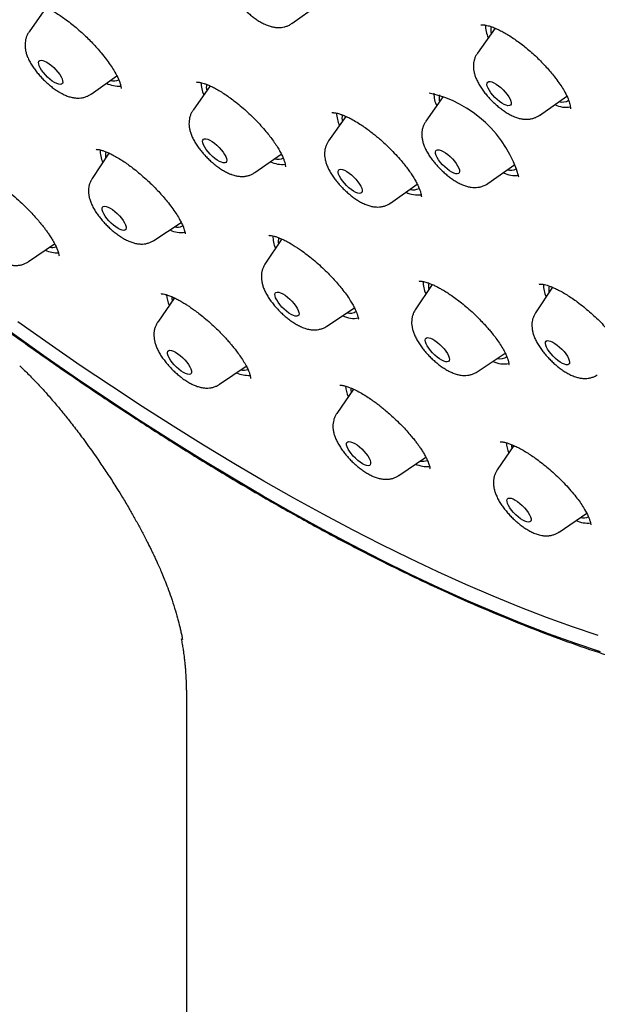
# Model space of a CAD drawing. Header units: millimetres. Extents: x 8 to 1577, y 12 to 2534.
# Tile 10 of 60: x 1343 to 1359, y 848 to 875. Entities that reach past the tile are written whole.
import ezdxf

# ---------------------------------------------------------------- set-up
doc = ezdxf.new("R2010")
doc.units = ezdxf.units.MM

msp = doc.modelspace()

# ---------------------------------------------------------------- linework, layer by layer
at = {"color": 7, "linetype": 'Continuous', "lineweight": 30}
for p, q in [((1344.152, 875.227), (1343.673, 874.549)), ((1350.985, 874.782), (1351.719, 875.306)), ((1356.645, 874.654), (1356.154, 873.958)), ((1345.399, 872.819), (1346.119, 873.323)), ((1348.715, 873.047), (1348.237, 872.368)), ((1355.203, 872.75), (1354.717, 872.062)), ((1357.88, 872.228), (1358.641, 872.762)), ((1352.492, 872.2), (1352.011, 871.519)), ((1345.896, 871.179), (1345.43, 870.475)), ((1349.962, 870.639), (1350.695, 871.152)), ((1356.443, 870.332), (1357.198, 870.861)), ((1353.737, 869.789), (1354.481, 870.31)), ((1356.404, 870.306), (1356.442, 870.333)), ((1347.151, 868.749), (1347.91, 869.249)), ((1350.707, 868.79), (1350.241, 868.087)), ((1343.658, 868.159), (1344.386, 868.655)), ((1354.892, 867.524), (1354.425, 866.819)), ((1358.242, 867.446), (1357.772, 866.736)), ((1347.718, 867.152), (1347.255, 866.476)), ((1351.962, 866.361), (1352.734, 866.87)), ((1356.146, 865.094), (1356.93, 865.61)), ((1348.979, 864.748), (1349.719, 865.253)), ((1352.701, 864.614), (1352.239, 863.938)), ((1357.17, 863.043), (1356.706, 862.366)), ((1353.962, 862.21), (1354.717, 862.724)), ((1358.43, 860.638), (1359.196, 861.16)), ((1348.056, 855.65), (1348.056, 757.645))]:
    msp.add_line(p, q, dxfattribs=at)
at = {"color": 7, "linetype": 'Continuous', "lineweight": 30, "flags": 128}
for points in [[(1350.187, 861.638), (1349.342, 862.133), (1348.49, 862.648), (1347.632, 863.181), (1346.767, 863.733), (1345.898, 864.304), (1345.024, 864.891), (1344.146, 865.497), (1343.265, 866.119), (1342.381, 866.757), (1341.494, 867.412), (1340.607, 868.082), (1339.718, 868.767), (1338.829, 869.467), (1337.94, 870.181), (1337.052, 870.909), (1336.165, 871.65), (1335.28, 872.404), (1334.399, 873.17), (1333.52, 873.948), (1332.645, 874.736), (1331.775, 875.536)], [(1344.167, 873.706), (1344.231, 873.665), (1344.297, 873.614), (1344.362, 873.556), (1344.423, 873.493), (1344.479, 873.428), (1344.528, 873.362), (1344.566, 873.298), (1344.594, 873.24), (1344.609, 873.188), (1344.611, 873.146), (1344.6, 873.114), (1344.577, 873.094), (1344.543, 873.087), (1344.498, 873.092), (1344.444, 873.111), (1344.384, 873.141), (1344.32, 873.182), (1344.254, 873.233), (1344.189, 873.291), (1344.127, 873.354), (1344.071, 873.419), (1344.023, 873.485), (1343.985, 873.549), (1343.957, 873.607), (1343.942, 873.659), (1343.94, 873.701), (1343.95, 873.733), (1343.973, 873.753), (1344.008, 873.76), (1344.053, 873.755), (1344.107, 873.736), (1344.167, 873.706)], [(1356.424, 873.126), (1356.44, 873.153), (1356.468, 873.167), (1356.507, 873.169), (1356.556, 873.158), (1356.613, 873.134), (1356.675, 873.099), (1356.74, 873.053), (1356.806, 872.999), (1356.87, 872.939), (1356.93, 872.874), (1356.982, 872.808), (1357.027, 872.743), (1357.061, 872.682), (1357.083, 872.626), (1357.092, 872.578), (1357.089, 872.54), (1357.073, 872.513), (1357.045, 872.499), (1357.005, 872.497), (1356.956, 872.508), (1356.9, 872.532), (1356.838, 872.567), (1356.772, 872.613), (1356.707, 872.667), (1356.643, 872.727), (1356.583, 872.791), (1356.53, 872.857), (1356.486, 872.923), (1356.452, 872.984), (1356.43, 873.04), (1356.42, 873.088), (1356.424, 873.126)], [(1348.648, 871.565), (1348.706, 871.539), (1348.769, 871.502), (1348.834, 871.455), (1348.9, 871.4), (1348.963, 871.338), (1349.022, 871.273), (1349.073, 871.207), (1349.116, 871.143), (1349.148, 871.082), (1349.168, 871.027), (1349.175, 870.981), (1349.169, 870.945), (1349.151, 870.92), (1349.121, 870.908), (1349.08, 870.908), (1349.029, 870.922), (1348.972, 870.948), (1348.909, 870.985), (1348.843, 871.032), (1348.778, 871.087), (1348.714, 871.149), (1348.656, 871.213), (1348.604, 871.279), (1348.562, 871.344), (1348.53, 871.405), (1348.51, 871.459), (1348.502, 871.506), (1348.508, 871.542), (1348.526, 871.567), (1348.557, 871.579), (1348.598, 871.578), (1348.648, 871.565)], [(1355.013, 871.264), (1355.045, 871.273), (1355.089, 871.27), (1355.141, 871.254), (1355.2, 871.225), (1355.264, 871.186), (1355.329, 871.137), (1355.395, 871.08), (1355.457, 871.018), (1355.514, 870.952), (1355.564, 870.886), (1355.604, 870.822), (1355.634, 870.763), (1355.651, 870.71), (1355.656, 870.666), (1355.647, 870.632), (1355.626, 870.61), (1355.594, 870.6), (1355.55, 870.604), (1355.498, 870.62), (1355.439, 870.648), (1355.376, 870.688), (1355.31, 870.737), (1355.244, 870.793), (1355.182, 870.856), (1355.125, 870.921), (1355.075, 870.987), (1355.035, 871.051), (1355.005, 871.111), (1354.988, 871.164), (1354.983, 871.208), (1354.992, 871.242), (1355.013, 871.264)], [(1352.355, 870.73), (1352.402, 870.722), (1352.457, 870.701), (1352.518, 870.668), (1352.583, 870.624), (1352.649, 870.572), (1352.714, 870.513), (1352.774, 870.449), (1352.829, 870.383), (1352.875, 870.318), (1352.911, 870.255), (1352.936, 870.198), (1352.948, 870.148), (1352.948, 870.108), (1352.934, 870.078), (1352.909, 870.061), (1352.872, 870.057), (1352.825, 870.065), (1352.77, 870.086), (1352.709, 870.119), (1352.644, 870.163), (1352.578, 870.215), (1352.513, 870.274), (1352.453, 870.338), (1352.398, 870.404), (1352.352, 870.469), (1352.316, 870.532), (1352.291, 870.589), (1352.279, 870.639), (1352.279, 870.679), (1352.292, 870.709), (1352.318, 870.726), (1352.355, 870.73)], [(1345.933, 869.646), (1345.997, 869.605), (1346.063, 869.555), (1346.128, 869.497), (1346.19, 869.434), (1346.246, 869.368), (1346.294, 869.302), (1346.333, 869.239), (1346.36, 869.18), (1346.375, 869.129), (1346.378, 869.086), (1346.367, 869.054), (1346.344, 869.034), (1346.309, 869.027), (1346.264, 869.033), (1346.211, 869.051), (1346.151, 869.081), (1346.087, 869.123), (1346.021, 869.173), (1345.956, 869.231), (1345.894, 869.294), (1345.838, 869.36), (1345.79, 869.425), (1345.751, 869.489), (1345.724, 869.548), (1345.709, 869.599), (1345.706, 869.642), (1345.717, 869.674), (1345.74, 869.693), (1345.775, 869.701), (1345.82, 869.695), (1345.873, 869.677), (1345.933, 869.646)], [(1350.676, 867.292), (1350.735, 867.263), (1350.799, 867.223), (1350.865, 867.174), (1350.93, 867.117), (1350.992, 867.055), (1351.049, 866.989), (1351.099, 866.923), (1351.139, 866.86), (1351.168, 866.8), (1351.185, 866.747), (1351.189, 866.703), (1351.18, 866.67), (1351.159, 866.648), (1351.126, 866.639), (1351.082, 866.643), (1351.03, 866.66), (1350.97, 866.688), (1350.907, 866.728), (1350.841, 866.777), (1350.776, 866.834), (1350.713, 866.897), (1350.656, 866.962), (1350.607, 867.028), (1350.567, 867.092), (1350.538, 867.151), (1350.521, 867.204), (1350.517, 867.248), (1350.525, 867.282), (1350.547, 867.303), (1350.58, 867.312), (1350.623, 867.309), (1350.676, 867.292)], [(1359.511, 857.759), (1358.8, 857.999), (1358.076, 858.261), (1357.338, 858.545), (1356.589, 858.851), (1355.827, 859.178), (1355.055, 859.527), (1354.271, 859.897), (1353.477, 860.287), (1352.674, 860.699), (1351.861, 861.13), (1351.04, 861.582), (1350.211, 862.053), (1349.374, 862.543), (1348.531, 863.053), (1347.681, 863.581), (1346.825, 864.128), (1345.965, 864.692), (1345.099, 865.274), (1344.23, 865.873), (1343.357, 866.489)], [(1354.8, 866.043), (1354.852, 866.028), (1354.91, 866.001), (1354.973, 865.962), (1355.039, 865.914), (1355.105, 865.858), (1355.167, 865.797), (1355.225, 865.731), (1355.276, 865.665), (1355.318, 865.601), (1355.348, 865.541), (1355.367, 865.487), (1355.373, 865.442), (1355.366, 865.407), (1355.346, 865.383), (1355.315, 865.372), (1355.273, 865.374), (1355.221, 865.389), (1355.163, 865.416), (1355.1, 865.454), (1355.034, 865.502), (1354.969, 865.558), (1354.906, 865.62), (1354.848, 865.685), (1354.797, 865.751), (1354.756, 865.816), (1354.725, 865.876), (1354.706, 865.93), (1354.7, 865.975), (1354.707, 866.01), (1354.727, 866.034), (1354.758, 866.045), (1354.8, 866.043)], [(1358.1, 865.961), (1358.141, 865.96), (1358.191, 865.947), (1358.249, 865.922), (1358.311, 865.885), (1358.377, 865.838), (1358.443, 865.783), (1358.506, 865.722), (1358.565, 865.658), (1358.617, 865.592), (1358.659, 865.527), (1358.692, 865.466), (1358.712, 865.411), (1358.72, 865.364), (1358.715, 865.328), (1358.697, 865.303), (1358.667, 865.29), (1358.627, 865.29), (1358.577, 865.303), (1358.519, 865.328), (1358.456, 865.365), (1358.391, 865.412), (1358.325, 865.467), (1358.262, 865.528), (1358.203, 865.593), (1358.151, 865.659), (1358.108, 865.723), (1358.076, 865.784), (1358.055, 865.839), (1358.048, 865.886), (1358.053, 865.923), (1358.071, 865.948), (1358.1, 865.961)], [(1347.753, 865.64), (1347.817, 865.598), (1347.883, 865.548), (1347.948, 865.49), (1348.01, 865.427), (1348.066, 865.361), (1348.114, 865.296), (1348.152, 865.232), (1348.18, 865.174), (1348.195, 865.122), (1348.197, 865.079), (1348.187, 865.048), (1348.164, 865.028), (1348.129, 865.02), (1348.084, 865.026), (1348.03, 865.044), (1347.97, 865.075), (1347.906, 865.116), (1347.84, 865.167), (1347.775, 865.224), (1347.714, 865.287), (1347.658, 865.353), (1347.609, 865.419), (1347.571, 865.482), (1347.543, 865.541), (1347.528, 865.593), (1347.526, 865.635), (1347.537, 865.667), (1347.56, 865.687), (1347.594, 865.694), (1347.639, 865.689), (1347.693, 865.67), (1347.753, 865.64)], [(1352.636, 864.645), (1352.635, 864.589), (1352.642, 864.527)], [(1352.678, 863.132), (1352.739, 863.101), (1352.803, 863.06), (1352.869, 863.009), (1352.934, 862.951), (1352.995, 862.888), (1353.051, 862.822), (1353.099, 862.756), (1353.137, 862.693), (1353.164, 862.634), (1353.179, 862.583), (1353.181, 862.541), (1353.17, 862.509), (1353.147, 862.49), (1353.112, 862.483), (1353.066, 862.489), (1353.013, 862.508), (1352.952, 862.538), (1352.888, 862.58), (1352.822, 862.631), (1352.757, 862.689), (1352.696, 862.752), (1352.64, 862.818), (1352.592, 862.883), (1352.554, 862.947), (1352.527, 863.005), (1352.512, 863.056), (1352.51, 863.099), (1352.521, 863.13), (1352.544, 863.15), (1352.579, 863.157), (1352.625, 863.151), (1352.678, 863.132)], [(1357.103, 863.073), (1357.102, 863.035), (1357.109, 862.955)], [(1359.58, 857.301), (1358.862, 857.543), (1358.13, 857.808), (1357.386, 858.095), (1356.629, 858.404), (1355.86, 858.735), (1355.079, 859.087), (1354.288, 859.46), (1353.486, 859.855), (1352.675, 860.27), (1351.854, 860.706), (1351.024, 861.162), (1350.187, 861.638)], [(1357.093, 861.578), (1357.147, 861.559), (1357.208, 861.528), (1357.272, 861.486), (1357.338, 861.435), (1357.403, 861.376), (1357.464, 861.313), (1357.52, 861.247), (1357.568, 861.182), (1357.605, 861.119), (1357.632, 861.06), (1357.646, 861.009), (1357.648, 860.967), (1357.637, 860.936), (1357.613, 860.917), (1357.577, 860.91), (1357.532, 860.917), (1357.478, 860.936), (1357.418, 860.967), (1357.353, 861.009), (1357.287, 861.06), (1357.222, 861.118), (1357.161, 861.181), (1357.105, 861.247), (1357.058, 861.313), (1357.02, 861.376), (1356.993, 861.434), (1356.979, 861.485), (1356.977, 861.527), (1356.989, 861.559), (1357.012, 861.578), (1357.048, 861.584), (1357.093, 861.578)]]:
    msp.add_lwpolyline(points, dxfattribs=at)
at = {"color": 7, "linetype": 'Continuous', "lineweight": 30}
for centre, radius, start, end in [((1357.211, 874.741), 0.835, 179.8925, 205.1985), ((1356.957, 874.596), 0.432, 166.3425, 192.8091), ((1346.037, 873.547), 0.36, 254.648, 292.2779), ((1349.371, 873.171), 0.913, 181.7214, 204.1903), ((1346.172, 873.841), 0.799, 244.4684, 274.0328), ((1349.055, 873.009), 0.447, 169.4814, 192.6191), ((1354.112, 869.6), 3.323, 15.8635, 77.8955), ((1355.847, 872.863), 0.908, 181.4161, 204.2224), ((1355.529, 872.701), 0.44, 167.7596, 192.6892), ((1358.514, 872.936), 0.339, 254.3955, 301.8885), ((1358.629, 873.146), 0.695, 242.5665, 279.6671), ((1353.146, 872.321), 0.913, 181.7467, 204.1877), ((1352.826, 872.158), 0.443, 168.7469, 192.6871), ((1346.46, 871.255), 0.81, 178.8711, 204.6214), ((1346.209, 871.116), 0.411, 165.8171, 190.4906), ((1350.73, 871.644), 0.782, 244.2849, 275.4349), ((1350.6, 871.345), 0.339, 253.762, 297.4865), ((1357.081, 871.036), 0.337, 253.6433, 297.6052), ((1357.194, 871.255), 0.701, 242.6546, 279.1463), ((1354.373, 870.516), 0.359, 255.0493, 296.1993), ((1354.5, 870.776), 0.763, 244.086, 276.9481), ((1347.903, 869.658), 0.69, 243.4127, 279.3598), ((1347.794, 869.445), 0.331, 256.8497, 297.518), ((1351.275, 868.868), 0.815, 179.2357, 204.5712), ((1351.025, 868.728), 0.416, 166.2431, 190.3523), ((1344.467, 869.223), 0.818, 245.5086, 271.7975), ((1344.327, 868.937), 0.384, 258.1581, 285.5381), ((1355.459, 867.601), 0.815, 179.2398, 204.5706), ((1355.187, 867.461), 0.395, 165.5069, 191.0279), ((1358.805, 867.517), 0.814, 179.1462, 204.5835), ((1358.533, 867.377), 0.394, 164.6705, 190.9836), ((1348.452, 867.319), 0.953, 184.8248, 203.1777), ((1348.118, 867.147), 0.467, 175.4333, 190.1473), ((1352.709, 867.251), 0.671, 243.0986, 281.2993), ((1352.608, 867.016), 0.292, 254.3388, 305.8477), ((1356.792, 865.739), 0.283, 253.7048, 309.6787), ((1356.889, 865.972), 0.659, 242.889, 282.5927), ((1349.781, 865.794), 0.799, 245.3323, 273.2376), ((1349.647, 865.501), 0.36, 257.3724, 289.2905), ((1353.44, 864.783), 0.958, 185.1222, 203.1493), ((1357.909, 863.211), 0.959, 185.185, 203.1433), ((1354.759, 863.237), 0.779, 245.1302, 274.8799), ((1354.629, 862.962), 0.358, 257.5402, 292.3686), ((1359.221, 861.646), 0.76, 244.9397, 276.4206), ((1359.098, 861.359), 0.329, 256.2476, 297.7302)]:
    msp.add_arc(centre, radius, start, end, dxfattribs=at)
for points, knots in [([(1390.457, 874.578), (1390.5, 874.623), (1390.58, 874.707), (1390.689, 874.826), (1390.78, 874.928), (1390.853, 875.012), (1390.908, 875.079), (1390.949, 875.129), (1391.024, 875.221), (1391.103, 875.322), (1391.188, 875.436), (1391.247, 875.518), (1391.316, 875.615), (1391.39, 875.725), (1391.472, 875.85), (1391.555, 875.983), (1391.635, 876.117), (1391.71, 876.248), (1391.783, 876.381), (1391.858, 876.524), (1391.931, 876.673), (1392.004, 876.827), (1392.071, 876.978), (1392.134, 877.125), (1392.189, 877.263), (1392.24, 877.396), (1392.29, 877.531), (1392.351, 877.707), (1392.423, 877.933), (1392.502, 878.206), (1392.566, 878.459), (1392.617, 878.682), (1392.657, 878.871), (1392.692, 879.055), (1392.722, 879.23), (1392.747, 879.391), (1392.769, 879.546), (1392.789, 879.704), (1392.809, 879.88), (1392.827, 880.067), (1392.843, 880.263), (1392.856, 880.459), (1392.865, 880.656), (1392.873, 880.87), (1392.877, 881.098), (1392.877, 881.336), (1392.874, 881.571), (1392.867, 881.812), (1392.855, 882.072), (1392.838, 882.345), (1392.817, 882.623), (1392.788, 882.926), (1392.753, 883.246), (1392.709, 883.58), (1392.662, 883.903), (1392.611, 884.224), (1392.56, 884.515), (1392.509, 884.782), (1392.46, 885.026), (1392.405, 885.29), (1392.342, 885.573), (1392.272, 885.873), (1392.206, 886.141), (1392.15, 886.36), (1392.109, 886.515), (1392.075, 886.641), (1392.049, 886.738), (1392.022, 886.836), (1391.988, 886.958), (1391.942, 887.119), (1391.886, 887.311), (1391.821, 887.53), (1391.744, 887.783), (1391.652, 888.072), (1391.546, 888.399), (1391.422, 888.765), (1391.28, 889.17), (1391.119, 889.614), (1390.973, 890), (1390.851, 890.314), (1390.765, 890.534), (1390.685, 890.733), (1390.617, 890.899), (1390.567, 891.022), (1390.532, 891.106), (1390.508, 891.164), (1390.487, 891.215), (1390.465, 891.268), (1390.427, 891.359), (1390.368, 891.497), (1390.285, 891.691), (1390.186, 891.921), (1390.07, 892.185), (1389.921, 892.518), (1389.744, 892.907), (1389.542, 893.339), (1389.287, 893.872), (1388.979, 894.499), (1388.614, 895.217), (1388.248, 895.913), (1387.878, 896.599), (1387.461, 897.35), (1386.984, 898.185), (1386.579, 898.872), (1386.297, 899.34), (1386.156, 899.573), (1386.023, 899.791), (1385.902, 899.987), (1385.797, 900.157), (1385.709, 900.299), (1385.639, 900.41), (1385.588, 900.493), (1385.543, 900.563), (1385.491, 900.647), (1385.419, 900.761), (1385.327, 900.905), (1385.223, 901.069), (1385.078, 901.296), (1384.886, 901.594), (1384.641, 901.969), (1384.371, 902.379), (1384.072, 902.827), (1383.743, 903.314), (1383.384, 903.839), (1383.003, 904.386), (1382.61, 904.943), (1382.213, 905.497), (1381.815, 906.047), (1381.249, 906.815), (1380.512, 907.797), (1379.595, 908.983), (1378.677, 910.141), (1377.755, 911.273), (1376.827, 912.387), (1375.886, 913.489), (1374.901, 914.617), (1373.871, 915.768), (1372.796, 916.941), (1371.708, 918.098), (1370.606, 919.242), (1369.468, 920.397), (1368.293, 921.559), (1367.082, 922.728), (1365.859, 923.88), (1364.619, 925.017), (1363.362, 926.142), (1362.176, 927.174), (1361.067, 928.116), (1360.038, 928.971), (1358.998, 929.815), (1357.944, 930.651), (1356.873, 931.48), (1355.838, 932.261), (1354.84, 932.996), (1353.882, 933.685), (1352.912, 934.366), (1352.132, 934.899), (1351.556, 935.285), (1351.2, 935.522), (1350.878, 935.734), (1350.592, 935.92), (1350.349, 936.077), (1350.147, 936.207), (1349.984, 936.311), (1349.847, 936.398), (1349.736, 936.469), (1349.637, 936.531), (1349.532, 936.597), (1349.404, 936.678), (1349.245, 936.777), (1349.038, 936.906), (1348.779, 937.066), (1348.461, 937.26), (1348.098, 937.479), (1347.696, 937.719), (1347.274, 937.967), (1346.693, 938.303), (1345.978, 938.707), (1345.141, 939.164), (1344.345, 939.584), (1343.589, 939.969), (1342.975, 940.272), (1342.491, 940.504), (1342.127, 940.675), (1341.771, 940.839), (1341.423, 940.997), (1341.087, 941.146), (1340.777, 941.28), (1340.499, 941.399), (1340.255, 941.501), (1340.026, 941.596), (1339.789, 941.692), (1339.54, 941.792), (1339.275, 941.896), (1339, 942.002), (1338.708, 942.112), (1338.406, 942.223), (1338.1, 942.332), (1337.814, 942.432), (1337.548, 942.522), (1337.302, 942.603), (1337.055, 942.683), (1336.816, 942.759), (1336.594, 942.826), (1336.409, 942.882), (1336.261, 942.925), (1336.146, 942.958), (1336.049, 942.986), (1335.956, 943.012), (1335.849, 943.042), (1335.718, 943.077), (1335.564, 943.119), (1335.384, 943.166), (1335.133, 943.229), (1334.829, 943.303), (1334.49, 943.38), (1334.178, 943.447), (1333.855, 943.511), (1333.518, 943.574), (1333.161, 943.634), (1332.806, 943.688), (1332.441, 943.736), (1332.086, 943.777), (1331.747, 943.809), (1331.43, 943.833), (1331.124, 943.85), (1330.838, 943.862), (1330.57, 943.867), (1330.302, 943.868), (1330.025, 943.864), (1329.736, 943.854), (1329.484, 943.84), (1329.274, 943.824), (1329.11, 943.809), (1328.955, 943.793), (1328.818, 943.777), (1328.697, 943.762), (1328.581, 943.746), (1328.453, 943.727), (1328.306, 943.704), (1328.143, 943.675), (1327.978, 943.643), (1327.813, 943.609), (1327.64, 943.57), (1327.455, 943.524), (1327.26, 943.472), (1327.071, 943.417), (1326.893, 943.362), (1326.731, 943.307), (1326.58, 943.254), (1326.444, 943.202), (1326.315, 943.151), (1326.189, 943.099), (1326.055, 943.042), (1325.913, 942.977), (1325.765, 942.906), (1325.62, 942.833), (1325.488, 942.763), (1325.371, 942.699), (1325.26, 942.635), (1325.143, 942.566), (1325.016, 942.487), (1324.887, 942.404), (1324.765, 942.321), (1324.658, 942.246), (1324.564, 942.177), (1324.475, 942.11), (1324.384, 942.039), (1324.309, 941.979), (1324.241, 941.924), (1324.176, 941.87), (1324.092, 941.798), (1323.99, 941.708), (1323.871, 941.599), (1323.786, 941.518), (1323.741, 941.475)], [0, 0, 0, 0, 0.00235, 0.004399, 0.006147, 0.007594, 0.008739, 0.009584, 0.010292, 0.013932, 0.01524, 0.016808, 0.01864, 0.020737, 0.022974, 0.02559, 0.027921, 0.030002, 0.032224, 0.034696, 0.037338, 0.039815, 0.042446, 0.044816, 0.047048, 0.04917, 0.051262, 0.053567, 0.057585, 0.061918, 0.06632, 0.069248, 0.072104, 0.074883, 0.077498, 0.079884, 0.081954, 0.084309, 0.086798, 0.089587, 0.092386, 0.095164, 0.097919, 0.100639, 0.104099, 0.107328, 0.110381, 0.113607, 0.11707, 0.12074, 0.124391, 0.127974, 0.132445, 0.136677, 0.140629, 0.144532, 0.148584, 0.151336, 0.15428, 0.157439, 0.160811, 0.164396, 0.168082, 0.170221, 0.172018, 0.173472, 0.174585, 0.175357, 0.176842, 0.178782, 0.1809, 0.18338, 0.186224, 0.189432, 0.193084, 0.197124, 0.201553, 0.20637, 0.211575, 0.213988, 0.216438, 0.218577, 0.22032, 0.221669, 0.222451, 0.222993, 0.223482, 0.22404, 0.224666, 0.226344, 0.228375, 0.230759, 0.233496, 0.236585, 0.24104, 0.245461, 0.249792, 0.257202, 0.264333, 0.271187, 0.277793, 0.284477, 0.293067, 0.30192, 0.304174, 0.306441, 0.308542, 0.310375, 0.312015, 0.313358, 0.314402, 0.315149, 0.315692, 0.316406, 0.317518, 0.318917, 0.320472, 0.322126, 0.325325, 0.328838, 0.332665, 0.336806, 0.341356, 0.346233, 0.351391, 0.356547, 0.361652, 0.366706, 0.37171, 0.382843, 0.393717, 0.404332, 0.414689, 0.424911, 0.435081, 0.445198, 0.456267, 0.467274, 0.47822, 0.489142, 0.500065, 0.51165, 0.523236, 0.534822, 0.546434, 0.558162, 0.570015, 0.579417, 0.588895, 0.598452, 0.608103, 0.617935, 0.627961, 0.636659, 0.645499, 0.65448, 0.663602, 0.667239, 0.670584, 0.673599, 0.676284, 0.678638, 0.680434, 0.681975, 0.683262, 0.684294, 0.685117, 0.68607, 0.687259, 0.688756, 0.690568, 0.693135, 0.696149, 0.699609, 0.703516, 0.707677, 0.71177, 0.720295, 0.728483, 0.736336, 0.743852, 0.751095, 0.754862, 0.758569, 0.762216, 0.765802, 0.769328, 0.77265, 0.775491, 0.778047, 0.780324, 0.782743, 0.785575, 0.788251, 0.791215, 0.794429, 0.797714, 0.801051, 0.804437, 0.807134, 0.809861, 0.81262, 0.815399, 0.817935, 0.820112, 0.82169, 0.823007, 0.824061, 0.825004, 0.826229, 0.827726, 0.829515, 0.831596, 0.833969, 0.838297, 0.842329, 0.846064, 0.849503, 0.854051, 0.858413, 0.862716, 0.867334, 0.87225, 0.876342, 0.880522, 0.884642, 0.888458, 0.891979, 0.895534, 0.899378, 0.903466, 0.907621, 0.910017, 0.91243, 0.9147, 0.916703, 0.918436, 0.920008, 0.921793, 0.924042, 0.926531, 0.929026, 0.931499, 0.93398, 0.936955, 0.940022, 0.942981, 0.945794, 0.948384, 0.950706, 0.953022, 0.954954, 0.956985, 0.959167, 0.96152, 0.964045, 0.966608, 0.968947, 0.970806, 0.972646, 0.974693, 0.976949, 0.979402, 0.981703, 0.983698, 0.985385, 0.987065, 0.988755, 0.99049, 0.991297, 0.992414, 0.993842, 0.995583, 0.997636, 1, 1, 1, 1]), ([(1349.257, 876.511), (1349.24, 876.485), (1349.207, 876.434), (1349.174, 876.35), (1349.152, 876.264), (1349.143, 876.176), (1349.144, 876.087), (1349.157, 875.995), (1349.182, 875.898), (1349.221, 875.794), (1349.274, 875.685), (1349.339, 875.574), (1349.413, 875.466), (1349.494, 875.362), (1349.58, 875.263), (1349.671, 875.169), (1349.766, 875.08), (1349.865, 874.996), (1349.967, 874.919), (1350.072, 874.848), (1350.183, 874.785), (1350.296, 874.734), (1350.405, 874.697), (1350.508, 874.675), (1350.605, 874.667), (1350.692, 874.67), (1350.747, 874.681), (1350.771, 874.686)], [0, 0, 0, 0, 0.032292, 0.064403, 0.09634, 0.128629, 0.161949, 0.197227, 0.235676, 0.278501, 0.325468, 0.372905, 0.418541, 0.462617, 0.505717, 0.548333, 0.590871, 0.633633, 0.676995, 0.721478, 0.767817, 0.817037, 0.862131, 0.902176, 0.938729, 0.973205, 1, 1, 1, 1]), ([(1343.775, 875.342), (1343.775, 875.341), (1343.777, 875.339), (1343.803, 875.339), (1343.846, 875.334), (1343.905, 875.322), (1343.982, 875.299), (1344.075, 875.264), (1344.183, 875.214), (1344.306, 875.15), (1344.439, 875.071), (1344.572, 874.983), (1344.715, 874.882), (1344.864, 874.767), (1345.024, 874.634), (1345.173, 874.502), (1345.313, 874.367), (1345.442, 874.236), (1345.568, 874.1), (1345.695, 873.951), (1345.819, 873.795), (1345.935, 873.634), (1346.048, 873.46), (1346.13, 873.311), (1346.183, 873.189), (1346.209, 873.117), (1346.224, 873.062), (1346.232, 873.018), (1346.236, 872.981), (1346.236, 872.969), (1346.239, 872.971), (1346.239, 872.971)], [0, 0, 0, 0, 0.032736, 0.060767, 0.087948, 0.116848, 0.147508, 0.179879, 0.213981, 0.249852, 0.286854, 0.32207, 0.355187, 0.396074, 0.434688, 0.476196, 0.509567, 0.54491, 0.581116, 0.616089, 0.660757, 0.703225, 0.744707, 0.806736, 0.838579, 0.872581, 0.896428, 0.921178, 0.948406, 0.996311, 1, 1, 1, 1]), ([(1350.771, 874.686), (1350.8, 874.694), (1350.858, 874.71), (1350.929, 874.744), (1350.968, 874.772), (1350.983, 874.782)], [0, 0, 0, 0, 0.390306, 0.776062, 1, 1, 1, 1]), ([(1343.673, 874.547), (1343.672, 874.545), (1343.65, 874.52), (1343.621, 874.463), (1343.588, 874.379), (1343.568, 874.293), (1343.56, 874.205), (1343.563, 874.115), (1343.578, 874.022), (1343.604, 873.924), (1343.645, 873.82), (1343.699, 873.71), (1343.766, 873.599), (1343.841, 873.492), (1343.923, 873.389), (1344.01, 873.29), (1344.101, 873.197), (1344.196, 873.108), (1344.296, 873.025), (1344.398, 872.949), (1344.478, 872.896), (1344.524, 872.87), (1344.534, 872.863)], [0, 0, 0, 0, 0.003561, 0.047692, 0.091054, 0.134266, 0.178058, 0.223387, 0.271553, 0.324242, 0.382983, 0.446985, 0.51087, 0.572274, 0.631669, 0.68984, 0.747433, 0.804988, 0.862894, 0.921692, 0.982116, 1, 1, 1, 1]), ([(1356.245, 874.745), (1356.246, 874.745), (1356.249, 874.746), (1356.262, 874.746), (1356.283, 874.747), (1356.314, 874.747), (1356.347, 874.744), (1356.391, 874.737), (1356.459, 874.722), (1356.56, 874.69), (1356.676, 874.643), (1356.8, 874.584), (1356.924, 874.516), (1357.056, 874.437), (1357.193, 874.346), (1357.335, 874.245), (1357.479, 874.132), (1357.625, 874.01), (1357.769, 873.88), (1357.908, 873.744), (1358.039, 873.607), (1358.16, 873.472), (1358.281, 873.327), (1358.397, 873.174), (1358.503, 873.018), (1358.602, 872.851), (1358.683, 872.681), (1358.725, 872.555), (1358.741, 872.471), (1358.745, 872.428), (1358.746, 872.408), (1358.747, 872.407), (1358.747, 872.406)], [0, 0, 0, 0, 0.039503, 0.072185, 0.097775, 0.116294, 0.132215, 0.147067, 0.174731, 0.205923, 0.241498, 0.271011, 0.301573, 0.33267, 0.364291, 0.396425, 0.429068, 0.462233, 0.495926, 0.529798, 0.562891, 0.595113, 0.626422, 0.666689, 0.70527, 0.742196, 0.796909, 0.852031, 0.880081, 0.913413, 0.953537, 1, 1, 1, 1]), ([(1356.154, 873.955), (1356.14, 873.935), (1356.109, 873.889), (1356.076, 873.81), (1356.053, 873.724), (1356.042, 873.637), (1356.042, 873.547), (1356.054, 873.456), (1356.077, 873.359), (1356.114, 873.256), (1356.165, 873.148), (1356.229, 873.037), (1356.302, 872.928), (1356.382, 872.824), (1356.468, 872.724), (1356.558, 872.63), (1356.653, 872.54), (1356.751, 872.455), (1356.853, 872.377), (1356.958, 872.306), (1357.068, 872.242), (1357.18, 872.189), (1357.29, 872.15), (1357.393, 872.126), (1357.491, 872.116), (1357.585, 872.119), (1357.676, 872.134), (1357.762, 872.162), (1357.83, 872.194), (1357.866, 872.22), (1357.878, 872.229)], [0, 0, 0, 0, 0.024595, 0.054366, 0.083921, 0.113736, 0.144417, 0.176787, 0.211942, 0.25104, 0.294144, 0.338205, 0.380657, 0.421603, 0.46158, 0.501059, 0.540421, 0.57996, 0.620001, 0.661013, 0.703643, 0.748809, 0.791114, 0.828742, 0.862917, 0.895029, 0.925927, 0.956124, 0.985933, 1, 1, 1, 1]), ([(1348.334, 873.158), (1348.334, 873.157), (1348.332, 873.155), (1348.347, 873.155), (1348.384, 873.153), (1348.425, 873.147), (1348.476, 873.136), (1348.542, 873.118), (1348.628, 873.086), (1348.725, 873.045), (1348.834, 872.99), (1348.959, 872.92), (1349.095, 872.836), (1349.236, 872.74), (1349.389, 872.627), (1349.55, 872.499), (1349.716, 872.354), (1349.873, 872.207), (1350.023, 872.056), (1350.167, 871.899), (1350.295, 871.749), (1350.407, 871.607), (1350.503, 871.475), (1350.588, 871.345), (1350.659, 871.224), (1350.715, 871.116), (1350.755, 871.023), (1350.783, 870.945), (1350.797, 870.889), (1350.805, 870.852), (1350.808, 870.825), (1350.809, 870.806), (1350.81, 870.799), (1350.811, 870.8), (1350.812, 870.8)], [0, 0, 0, 0, 0.016043, 0.061757, 0.086608, 0.108695, 0.130114, 0.160957, 0.190229, 0.22008, 0.252018, 0.286069, 0.322249, 0.358612, 0.393399, 0.43732, 0.478473, 0.518616, 0.558673, 0.598841, 0.641295, 0.675045, 0.710398, 0.747076, 0.782685, 0.816654, 0.848964, 0.879586, 0.908427, 0.926667, 0.944132, 0.963849, 0.989744, 1, 1, 1, 1]), ([(1344.534, 872.863), (1344.553, 872.853), (1344.612, 872.82), (1344.707, 872.776), (1344.816, 872.738), (1344.919, 872.715), (1345.017, 872.706), (1345.11, 872.71), (1345.201, 872.726), (1345.287, 872.755), (1345.353, 872.787), (1345.387, 872.812), (1345.397, 872.819)], [0, 0, 0, 0, 0.070649, 0.215514, 0.348505, 0.466658, 0.574261, 0.675577, 0.773196, 0.868683, 0.962998, 1, 1, 1, 1]), ([(1348.235, 872.366), (1348.219, 872.341), (1348.186, 872.29), (1348.154, 872.206), (1348.133, 872.12), (1348.124, 872.032), (1348.126, 871.942), (1348.14, 871.85), (1348.165, 871.753), (1348.204, 871.649), (1348.258, 871.539), (1348.323, 871.428), (1348.398, 871.32), (1348.479, 871.217), (1348.566, 871.118), (1348.657, 871.024), (1348.752, 870.935), (1348.851, 870.852), (1348.953, 870.775), (1349.059, 870.705), (1349.168, 870.643), (1349.252, 870.604), (1349.3, 870.587), (1349.31, 870.583)], [0, 0, 0, 0, 0.038694, 0.077488, 0.1161, 0.155171, 0.195535, 0.238325, 0.285026, 0.337064, 0.394005, 0.451264, 0.506327, 0.559536, 0.611597, 0.663098, 0.714527, 0.766243, 0.818708, 0.872566, 0.928717, 0.985384, 1, 1, 1, 1]), ([(1352.104, 872.305), (1352.104, 872.305), (1352.104, 872.304), (1352.108, 872.303), (1352.122, 872.303), (1352.146, 872.303), (1352.176, 872.3), (1352.21, 872.295), (1352.254, 872.286), (1352.316, 872.268), (1352.398, 872.24), (1352.507, 872.195), (1352.645, 872.128), (1352.799, 872.04), (1352.954, 871.941), (1353.093, 871.843), (1353.214, 871.752), (1353.322, 871.665), (1353.43, 871.574), (1353.563, 871.456), (1353.717, 871.309), (1353.881, 871.14), (1354.019, 870.984), (1354.133, 870.846), (1354.226, 870.724), (1354.311, 870.603), (1354.387, 870.484), (1354.453, 870.369), (1354.506, 870.263), (1354.546, 870.168), (1354.574, 870.088), (1354.589, 870.018), (1354.593, 869.974), (1354.594, 869.961), (1354.596, 869.962), (1354.596, 869.963)], [0, 0, 0, 0, 0.00344, 0.035588, 0.061845, 0.08198, 0.09867, 0.114379, 0.136087, 0.157529, 0.184518, 0.217511, 0.256603, 0.299806, 0.339016, 0.373301, 0.402387, 0.426619, 0.452132, 0.48117, 0.525068, 0.569498, 0.612352, 0.643529, 0.674956, 0.70708, 0.739864, 0.77324, 0.806818, 0.840401, 0.873943, 0.907485, 0.944801, 0.988172, 1, 1, 1, 1]), ([(1354.717, 872.061), (1354.701, 872.035), (1354.668, 871.985), (1354.635, 871.901), (1354.614, 871.815), (1354.605, 871.727), (1354.607, 871.638), (1354.62, 871.545), (1354.645, 871.448), (1354.684, 871.344), (1354.737, 871.235), (1354.803, 871.124), (1354.877, 871.016), (1354.958, 870.912), (1355.044, 870.814), (1355.135, 870.719), (1355.231, 870.63), (1355.329, 870.547), (1355.431, 870.47), (1355.537, 870.399), (1355.648, 870.337), (1355.761, 870.285), (1355.87, 870.249), (1355.973, 870.227), (1356.069, 870.219), (1356.163, 870.224), (1356.253, 870.241), (1356.334, 870.269), (1356.382, 870.295), (1356.404, 870.306)], [0, 0, 0, 0, 0.0299272, 0.0600808, 0.0900831, 0.1204305, 0.1517664, 0.1849667, 0.2211788, 0.2615228, 0.3057137, 0.3502378, 0.3930617, 0.4344338, 0.4749026, 0.5149278, 0.5548895, 0.5950683, 0.6358209, 0.6776427, 0.7212292, 0.7675501, 0.8097791, 0.8472786, 0.881545, 0.9138887, 0.9451031, 0.975668, 1, 1, 1, 1]), ([(1352.011, 871.516), (1351.996, 871.494), (1351.964, 871.446), (1351.932, 871.366), (1351.909, 871.28), (1351.899, 871.192), (1351.9, 871.103), (1351.912, 871.011), (1351.936, 870.914), (1351.974, 870.811), (1352.025, 870.702), (1352.09, 870.591), (1352.164, 870.483), (1352.244, 870.379), (1352.33, 870.279), (1352.421, 870.185), (1352.515, 870.095), (1352.614, 870.011), (1352.715, 869.934), (1352.821, 869.863), (1352.931, 869.799), (1353.044, 869.746), (1353.153, 869.709), (1353.252, 869.686), (1353.314, 869.681), (1353.341, 869.679)], [0, 0, 0, 0, 0.030714, 0.065308, 0.099681, 0.13439, 0.170151, 0.207941, 0.249048, 0.2948, 0.345127, 0.396289, 0.445547, 0.493083, 0.539529, 0.585421, 0.631201, 0.677203, 0.723816, 0.771593, 0.821303, 0.874032, 0.922942, 0.966403, 1, 1, 1, 1]), ([(1345.545, 871.284), (1345.545, 871.283), (1345.546, 871.282), (1345.565, 871.281), (1345.59, 871.279), (1345.627, 871.273), (1345.684, 871.26), (1345.766, 871.234), (1345.865, 871.195), (1345.98, 871.141), (1346.11, 871.07), (1346.248, 870.985), (1346.386, 870.893), (1346.531, 870.788), (1346.683, 870.668), (1346.849, 870.528), (1347.005, 870.386), (1347.151, 870.244), (1347.282, 870.107), (1347.407, 869.969), (1347.531, 869.82), (1347.651, 869.665), (1347.762, 869.505), (1347.846, 869.37), (1347.908, 869.256), (1347.953, 869.162), (1347.985, 869.08), (1348.005, 869.012), (1348.016, 868.958), (1348.018, 868.933), (1348.021, 868.932), (1348.022, 868.932)], [0, 0, 0, 0, 0.030691, 0.050291, 0.068656, 0.087824, 0.118127, 0.150324, 0.184383, 0.220331, 0.258215, 0.296483, 0.33251, 0.366278, 0.407774, 0.448534, 0.492775, 0.528267, 0.56558, 0.602383, 0.63795, 0.683392, 0.726881, 0.770089, 0.802414, 0.834801, 0.867842, 0.901566, 0.93628, 0.973681, 1, 1, 1, 1]), ([(1342.039, 870.687), (1342.038, 870.686), (1342.038, 870.684), (1342.053, 870.683), (1342.076, 870.681), (1342.109, 870.675), (1342.159, 870.663), (1342.231, 870.64), (1342.321, 870.604), (1342.439, 870.549), (1342.578, 870.473), (1342.731, 870.378), (1342.884, 870.273), (1343.048, 870.151), (1343.233, 870.001), (1343.419, 869.836), (1343.595, 869.667), (1343.745, 869.512), (1343.875, 869.369), (1343.98, 869.245), (1344.063, 869.142), (1344.131, 869.053), (1344.193, 868.966), (1344.258, 868.871), (1344.324, 868.766), (1344.387, 868.655), (1344.439, 868.549), (1344.473, 868.467), (1344.492, 868.408), (1344.502, 868.366), (1344.508, 868.33), (1344.508, 868.317), (1344.51, 868.318), (1344.511, 868.319)], [0, 0, 0, 0, 0.02406, 0.04551, 0.064852, 0.083693, 0.111108, 0.140314, 0.172661, 0.208107, 0.254332, 0.296488, 0.334839, 0.376372, 0.423874, 0.477352, 0.521394, 0.564968, 0.603272, 0.63632, 0.664109, 0.686668, 0.709551, 0.736882, 0.768596, 0.804593, 0.842572, 0.880408, 0.905549, 0.930615, 0.956, 0.986843, 1, 1, 1, 1]), ([(1345.429, 870.472), (1345.415, 870.449), (1345.385, 870.4), (1345.355, 870.319), (1345.335, 870.233), (1345.327, 870.145), (1345.33, 870.055), (1345.344, 869.963), (1345.371, 869.865), (1345.411, 869.76), (1345.466, 869.65), (1345.533, 869.539), (1345.608, 869.432), (1345.689, 869.329), (1345.776, 869.231), (1345.868, 869.137), (1345.963, 869.049), (1346.062, 868.966), (1346.165, 868.889), (1346.245, 868.837), (1346.29, 868.81), (1346.301, 868.804)], [0, 0, 0, 0, 0.0389876, 0.082746, 0.1263527, 0.1705456, 0.2162885, 0.2648954, 0.3180653, 0.3773436, 0.4419305, 0.5063993, 0.5683646, 0.6283027, 0.6870054, 0.7451247, 0.8032061, 0.8616412, 0.9209759, 0.9819528, 1, 1, 1, 1]), ([(1349.31, 870.583), (1349.331, 870.576), (1349.386, 870.557), (1349.474, 870.537), (1349.572, 870.526), (1349.666, 870.529), (1349.757, 870.544), (1349.843, 870.572), (1349.912, 870.604), (1349.948, 870.631), (1349.96, 870.639)], [0, 0, 0, 0, 0.105064, 0.26678, 0.41293, 0.550211, 0.682263, 0.811294, 0.938652, 1, 1, 1, 1]), ([(1353.341, 869.679), (1353.371, 869.678), (1353.43, 869.678), (1353.52, 869.691), (1353.607, 869.718), (1353.68, 869.75), (1353.72, 869.779), (1353.736, 869.79)], [0, 0, 0, 0, 0.220146, 0.441149, 0.656693, 0.869225, 1, 1, 1, 1]), ([(1346.301, 868.804), (1346.32, 868.793), (1346.378, 868.76), (1346.473, 868.717), (1346.583, 868.678), (1346.686, 868.656), (1346.783, 868.647), (1346.877, 868.65), (1346.968, 868.666), (1347.054, 868.696), (1347.115, 868.724), (1347.144, 868.746), (1347.149, 868.749)], [0, 0, 0, 0, 0.071931, 0.219422, 0.354824, 0.47512, 0.584674, 0.687828, 0.787217, 0.884436, 0.980461, 1, 1, 1, 1]), ([(1350.352, 868.892), (1350.351, 868.892), (1350.349, 868.889), (1350.365, 868.889), (1350.42, 868.885), (1350.495, 868.869), (1350.578, 868.844), (1350.669, 868.809), (1350.766, 868.765), (1350.9, 868.696), (1351.085, 868.587), (1351.297, 868.441), (1351.494, 868.291), (1351.668, 868.146), (1351.838, 867.993), (1351.994, 867.84), (1352.134, 867.694), (1352.262, 867.551), (1352.384, 867.403), (1352.502, 867.249), (1352.601, 867.104), (1352.677, 866.978), (1352.732, 866.877), (1352.773, 866.789), (1352.798, 866.724), (1352.816, 866.67), (1352.827, 866.63), (1352.835, 866.596), (1352.842, 866.572), (1352.848, 866.563), (1352.85, 866.562), (1352.85, 866.562)], [0, 0, 0, 0, 0.009619, 0.054343, 0.092989, 0.127925, 0.160591, 0.190892, 0.219246, 0.247461, 0.303783, 0.361887, 0.402874, 0.445642, 0.488303, 0.528257, 0.565481, 0.600445, 0.637555, 0.677752, 0.720936, 0.753872, 0.784883, 0.813965, 0.841133, 0.858472, 0.880154, 0.907892, 0.94149, 0.980756, 1, 1, 1, 1]), ([(1342.662, 868.297), (1342.68, 868.284), (1342.735, 868.247), (1342.827, 868.191), (1342.943, 868.133), (1343.057, 868.09), (1343.166, 868.063), (1343.264, 868.052), (1343.358, 868.053), (1343.449, 868.066), (1343.537, 868.093), (1343.606, 868.124), (1343.644, 868.151), (1343.656, 868.16)], [0, 0, 0, 0, 0.058731, 0.174288, 0.295379, 0.425458, 0.529229, 0.623139, 0.711063, 0.795458, 0.877808, 0.959017, 1, 1, 1, 1]), ([(1350.241, 868.084), (1350.233, 868.072), (1350.208, 868.036), (1350.178, 867.968), (1350.152, 867.882), (1350.14, 867.795), (1350.138, 867.706), (1350.147, 867.615), (1350.169, 867.52), (1350.203, 867.418), (1350.251, 867.31), (1350.313, 867.199), (1350.385, 867.09), (1350.464, 866.985), (1350.549, 866.884), (1350.638, 866.789), (1350.732, 866.698), (1350.83, 866.613), (1350.931, 866.533), (1351.035, 866.461), (1351.143, 866.396), (1351.226, 866.355), (1351.274, 866.335), (1351.284, 866.331)], [0, 0, 0, 0, 0.018549, 0.0586122, 0.0982853, 0.1381842, 0.1790838, 0.2220301, 0.2684304, 0.3198852, 0.3769347, 0.4362874, 0.4936733, 0.5489273, 0.6027575, 0.6558175, 0.7086362, 0.7616353, 0.8152136, 0.86997, 0.9267216, 0.9842409, 1, 1, 1, 1]), ([(1354.532, 867.621), (1354.532, 867.621), (1354.531, 867.619), (1354.542, 867.619), (1354.574, 867.619), (1354.627, 867.612), (1354.682, 867.6), (1354.753, 867.58), (1354.839, 867.548), (1354.942, 867.504), (1355.045, 867.453), (1355.153, 867.394), (1355.266, 867.327), (1355.396, 867.243), (1355.531, 867.149), (1355.68, 867.036), (1355.838, 866.907), (1355.999, 866.765), (1356.146, 866.625), (1356.268, 866.501), (1356.366, 866.397), (1356.45, 866.302), (1356.533, 866.205), (1356.625, 866.09), (1356.723, 865.957), (1356.818, 865.814), (1356.898, 865.678), (1356.954, 865.564), (1356.99, 865.476), (1357.011, 865.411), (1357.024, 865.361), (1357.03, 865.323), (1357.031, 865.296), (1357.033, 865.295), (1357.034, 865.295)], [0, 0, 0, 0, 0.011578, 0.050909, 0.083644, 0.110934, 0.136861, 0.161576, 0.196338, 0.228291, 0.257644, 0.284628, 0.316855, 0.346126, 0.382846, 0.416719, 0.456039, 0.498983, 0.537374, 0.5702, 0.597433, 0.61939, 0.643843, 0.67408, 0.71003, 0.751629, 0.794253, 0.83117, 0.862368, 0.887917, 0.910684, 0.936443, 0.966714, 1, 1, 1, 1]), ([(1357.877, 867.537), (1357.877, 867.537), (1357.876, 867.536), (1357.883, 867.536), (1357.902, 867.536), (1357.934, 867.534), (1357.975, 867.529), (1358.026, 867.519), (1358.092, 867.502), (1358.178, 867.473), (1358.275, 867.434), (1358.385, 867.383), (1358.51, 867.316), (1358.648, 867.235), (1358.79, 867.142), (1358.946, 867.031), (1359.108, 866.905), (1359.276, 866.764), (1359.435, 866.62), (1359.587, 866.472), (1359.734, 866.317), (1359.863, 866.169), (1359.975, 866.029), (1360.072, 865.898), (1360.159, 865.768), (1360.232, 865.647), (1360.289, 865.539), (1360.33, 865.446), (1360.359, 865.367), (1360.374, 865.309), (1360.382, 865.268), (1360.385, 865.237), (1360.385, 865.221), (1360.386, 865.219), (1360.387, 865.218)], [0, 0, 0, 0, 0.008126, 0.041108, 0.06958, 0.093293, 0.11415, 0.13451, 0.16411, 0.19257, 0.2218, 0.253133, 0.286574, 0.322137, 0.357913, 0.39213, 0.435266, 0.475568, 0.51498, 0.554334, 0.593795, 0.635512, 0.668693, 0.70348, 0.739562, 0.774556, 0.807933, 0.839699, 0.869871, 0.898266, 0.919681, 0.9404, 0.967735, 1, 1, 1, 1]), ([(1347.351, 867.269), (1347.351, 867.268), (1347.351, 867.266), (1347.377, 867.265), (1347.441, 867.255), (1347.528, 867.231), (1347.633, 867.192), (1347.751, 867.138), (1347.869, 867.076), (1347.98, 867.011), (1348.079, 866.949), (1348.175, 866.884), (1348.281, 866.809), (1348.408, 866.713), (1348.557, 866.594), (1348.721, 866.452), (1348.883, 866.302), (1349.026, 866.159), (1349.143, 866.035), (1349.235, 865.931), (1349.314, 865.838), (1349.392, 865.743), (1349.477, 865.631), (1349.57, 865.501), (1349.659, 865.363), (1349.732, 865.233), (1349.782, 865.126), (1349.812, 865.048), (1349.828, 864.99), (1349.836, 864.949), (1349.839, 864.922), (1349.838, 864.907), (1349.84, 864.91), (1349.84, 864.91)], [0, 0, 0, 0, 0.025362, 0.057441, 0.098199, 0.138188, 0.177634, 0.216352, 0.251801, 0.282836, 0.309214, 0.331936, 0.358623, 0.390842, 0.42858, 0.471823, 0.516602, 0.555725, 0.58905, 0.616572, 0.638607, 0.663291, 0.694108, 0.730964, 0.773714, 0.817536, 0.855396, 0.887342, 0.913499, 0.936771, 0.963079, 0.992992, 1, 1, 1, 1]), ([(1354.425, 866.817), (1354.416, 866.804), (1354.39, 866.765), (1354.36, 866.695), (1354.335, 866.61), (1354.323, 866.522), (1354.322, 866.433), (1354.332, 866.342), (1354.354, 866.246), (1354.389, 866.144), (1354.439, 866.036), (1354.501, 865.925), (1354.574, 865.816), (1354.653, 865.711), (1354.738, 865.611), (1354.828, 865.516), (1354.922, 865.425), (1355.02, 865.34), (1355.121, 865.261), (1355.226, 865.189), (1355.335, 865.124), (1355.447, 865.07), (1355.556, 865.029), (1355.629, 865.013), (1355.664, 865.005)], [0, 0, 0, 0, 0.019135, 0.055572, 0.091684, 0.128038, 0.165352, 0.204594, 0.247065, 0.294213, 0.346401, 0.400375, 0.452492, 0.502699, 0.551648, 0.599926, 0.648011, 0.696277, 0.745099, 0.795029, 0.846829, 0.90158, 0.95383, 1, 1, 1, 1]), ([(1357.773, 866.734), (1357.765, 866.723), (1357.74, 866.687), (1357.71, 866.619), (1357.684, 866.534), (1357.671, 866.447), (1357.669, 866.358), (1357.678, 866.267), (1357.699, 866.172), (1357.733, 866.07), (1357.781, 865.962), (1357.843, 865.851), (1357.914, 865.742), (1357.993, 865.637), (1358.078, 865.537), (1358.167, 865.441), (1358.261, 865.35), (1358.358, 865.264), (1358.459, 865.185), (1358.563, 865.112), (1358.672, 865.046), (1358.788, 864.989), (1358.902, 864.946), (1359.011, 864.92), (1359.108, 864.909), (1359.192, 864.909), (1359.244, 864.917), (1359.265, 864.92)], [0, 0, 0, 0, 0.0145226, 0.0474394, 0.0800224, 0.1127747, 0.1463275, 0.181532, 0.2195353, 0.2616549, 0.3083886, 0.3571527, 0.4043352, 0.4497539, 0.493986, 0.5375718, 0.5809478, 0.6244642, 0.6684437, 0.7133745, 0.7599207, 0.8090322, 0.8617948, 0.9037011, 0.9416613, 0.9762376, 1, 1, 1, 1]), ([(1342.679, 866.519), (1343.108, 866.211), (1343.962, 865.597), (1345.234, 864.722), (1346.495, 863.883), (1347.743, 863.083), (1348.979, 862.322), (1350.201, 861.601), (1351.408, 860.92), (1352.597, 860.281), (1353.767, 859.685), (1354.916, 859.133), (1356.049, 858.62), (1356.784, 858.316), (1357.153, 858.163)], [0, 0, 0, 0, 0.083814, 0.167279, 0.250511, 0.33363, 0.416756, 0.500008, 0.583249, 0.666368, 0.749483, 0.832714, 0.91618, 1, 1, 1, 1]), ([(1347.253, 866.473), (1347.238, 866.448), (1347.206, 866.397), (1347.174, 866.313), (1347.154, 866.226), (1347.146, 866.138), (1347.15, 866.049), (1347.164, 865.956), (1347.191, 865.858), (1347.231, 865.753), (1347.285, 865.644), (1347.352, 865.533), (1347.428, 865.425), (1347.509, 865.322), (1347.596, 865.224), (1347.687, 865.13), (1347.783, 865.042), (1347.882, 864.959), (1347.984, 864.883), (1348.064, 864.83), (1348.11, 864.803), (1348.121, 864.797)], [0, 0, 0, 0, 0.043211, 0.086777, 0.130192, 0.174191, 0.219733, 0.268126, 0.321062, 0.38008, 0.444383, 0.508569, 0.570262, 0.629936, 0.688381, 0.746245, 0.804071, 0.862249, 0.921323, 0.982032, 1, 1, 1, 1]), ([(1351.284, 866.331), (1351.305, 866.323), (1351.36, 866.301), (1351.449, 866.277), (1351.549, 866.261), (1351.644, 866.259), (1351.736, 866.269), (1351.824, 866.292), (1351.9, 866.322), (1351.942, 866.35), (1351.959, 866.361)], [0, 0, 0, 0, 0.098706, 0.261531, 0.406853, 0.541734, 0.670435, 0.795533, 0.918592, 1, 1, 1, 1]), ([(1343.413, 865.264), (1343.424, 865.254), (1343.459, 865.22), (1343.577, 865.106), (1343.758, 864.926), (1343.985, 864.687), (1344.211, 864.437), (1344.431, 864.181), (1344.644, 863.923), (1344.819, 863.704), (1344.969, 863.51), (1345.107, 863.328), (1345.255, 863.128), (1345.408, 862.916), (1345.549, 862.715), (1345.673, 862.534), (1345.788, 862.365), (1345.937, 862.139), (1346.101, 861.884), (1346.288, 861.58), (1346.452, 861.303), (1346.615, 861.017), (1346.766, 860.742), (1346.881, 860.524), (1346.962, 860.367), (1347.013, 860.264), (1347.066, 860.157), (1347.114, 860.058), (1347.154, 859.975), (1347.187, 859.905), (1347.214, 859.846), (1347.241, 859.787), (1347.27, 859.723), (1347.314, 859.624), (1347.374, 859.485), (1347.452, 859.298), (1347.539, 859.073), (1347.633, 858.809), (1347.725, 858.527), (1347.779, 858.331), (1347.805, 858.238)], [0, 0, 0, 0, 0.004611, 0.015622, 0.052397, 0.08653, 0.121655, 0.161727, 0.196294, 0.23084, 0.253469, 0.276977, 0.305493, 0.335116, 0.362678, 0.385969, 0.407461, 0.430315, 0.476274, 0.509933, 0.551892, 0.587409, 0.624453, 0.662904, 0.674608, 0.689826, 0.70569, 0.719397, 0.730929, 0.740272, 0.748459, 0.755721, 0.765476, 0.777794, 0.801383, 0.83097, 0.866635, 0.908452, 0.956405, 1, 1, 1, 1]), ([(1355.664, 865.005), (1355.69, 865.001), (1355.746, 864.993), (1355.834, 864.992), (1355.926, 865.003), (1356.014, 865.027), (1356.087, 865.057), (1356.128, 865.084), (1356.143, 865.094)], [0, 0, 0, 0, 0.164042, 0.356707, 0.540436, 0.719203, 0.895166, 1, 1, 1, 1]), ([(1359.265, 864.92), (1359.294, 864.927), (1359.352, 864.94), (1359.429, 864.971), (1359.472, 864.999), (1359.49, 865.01)], [0, 0, 0, 0, 0.375406, 0.743968, 1, 1, 1, 1]), ([(1348.121, 864.797), (1348.14, 864.786), (1348.198, 864.754), (1348.293, 864.71), (1348.403, 864.672), (1348.506, 864.649), (1348.603, 864.64), (1348.697, 864.644), (1348.787, 864.659), (1348.873, 864.689), (1348.937, 864.719), (1348.969, 864.743), (1348.976, 864.748)], [0, 0, 0, 0, 0.071236, 0.217302, 0.351396, 0.47053, 0.579025, 0.681182, 0.779612, 0.875891, 0.970989, 1, 1, 1, 1]), ([(1352.327, 864.724), (1352.328, 864.723), (1352.33, 864.721), (1352.354, 864.721), (1352.38, 864.719), (1352.412, 864.714), (1352.458, 864.704), (1352.527, 864.685), (1352.619, 864.652), (1352.74, 864.598), (1352.885, 864.523), (1353.037, 864.432), (1353.178, 864.339), (1353.3, 864.253), (1353.403, 864.175), (1353.503, 864.097), (1353.614, 864.007), (1353.745, 863.893), (1353.894, 863.755), (1354.046, 863.603), (1354.184, 863.455), (1354.298, 863.324), (1354.388, 863.214), (1354.461, 863.121), (1354.526, 863.032), (1354.589, 862.94), (1354.653, 862.841), (1354.711, 862.738), (1354.761, 862.637), (1354.794, 862.558), (1354.814, 862.497), (1354.826, 862.452), (1354.833, 862.411), (1354.834, 862.393), (1354.836, 862.394), (1354.837, 862.395)], [0, 0, 0, 0, 0.038113, 0.059447, 0.077969, 0.095107, 0.118366, 0.144632, 0.176755, 0.214849, 0.258658, 0.301312, 0.338139, 0.369094, 0.394136, 0.416462, 0.444095, 0.477419, 0.516449, 0.560313, 0.600725, 0.635617, 0.664959, 0.688757, 0.711901, 0.738357, 0.768072, 0.800984, 0.836141, 0.872626, 0.897662, 0.923237, 0.949673, 0.981254, 1, 1, 1, 1]), ([(1352.239, 863.937), (1352.235, 863.931), (1352.212, 863.9), (1352.182, 863.838), (1352.152, 863.754), (1352.135, 863.667), (1352.13, 863.579), (1352.136, 863.489), (1352.153, 863.395), (1352.183, 863.296), (1352.227, 863.189), (1352.285, 863.079), (1352.354, 862.968), (1352.431, 862.862), (1352.514, 862.76), (1352.602, 862.663), (1352.694, 862.57), (1352.791, 862.483), (1352.891, 862.402), (1352.994, 862.327), (1353.102, 862.259), (1353.187, 862.214), (1353.237, 862.191), (1353.25, 862.186)], [0, 0, 0, 0, 0.010004, 0.050697, 0.090814, 0.130946, 0.17181, 0.214363, 0.259903, 0.310043, 0.365931, 0.425901, 0.484594, 0.540998, 0.595725, 0.64948, 0.702829, 0.756256, 0.810101, 0.864924, 0.921463, 0.980775, 1, 1, 1, 1]), ([(1356.791, 863.148), (1356.791, 863.147), (1356.793, 863.146), (1356.809, 863.146), (1356.839, 863.145), (1356.879, 863.14), (1356.939, 863.128), (1357.02, 863.104), (1357.117, 863.067), (1357.229, 863.017), (1357.356, 862.952), (1357.491, 862.874), (1357.628, 862.788), (1357.773, 862.689), (1357.925, 862.576), (1358.088, 862.444), (1358.255, 862.3), (1358.428, 862.138), (1358.599, 861.964), (1358.757, 861.788), (1358.895, 861.621), (1359.012, 861.464), (1359.125, 861.293), (1359.205, 861.149), (1359.258, 861.032), (1359.283, 860.964), (1359.298, 860.912), (1359.307, 860.872), (1359.311, 860.839), (1359.313, 860.836), (1359.314, 860.834)], [0, 0, 0, 0, 0.030313, 0.057217, 0.078436, 0.100422, 0.129554, 0.16048, 0.193015, 0.227182, 0.262993, 0.299845, 0.334996, 0.368082, 0.408957, 0.447576, 0.489089, 0.533959, 0.581798, 0.628602, 0.673197, 0.715581, 0.757008, 0.819019, 0.850686, 0.883985, 0.907073, 0.930855, 0.957131, 1, 1, 1, 1]), ([(1353.25, 862.186), (1353.27, 862.177), (1353.326, 862.154), (1353.415, 862.127), (1353.517, 862.108), (1353.613, 862.102), (1353.706, 862.109), (1353.795, 862.128), (1353.88, 862.162), (1353.936, 862.19), (1353.961, 862.209), (1353.962, 862.21)], [0, 0, 0, 0, 0.091965, 0.250542, 0.391368, 0.520931, 0.643811, 0.762779, 0.879508, 0.995041, 1, 1, 1, 1]), ([(1356.706, 862.365), (1356.692, 862.342), (1356.66, 862.293), (1356.629, 862.212), (1356.607, 862.126), (1356.598, 862.038), (1356.6, 861.949), (1356.613, 861.857), (1356.638, 861.76), (1356.677, 861.656), (1356.73, 861.546), (1356.795, 861.435), (1356.87, 861.327), (1356.951, 861.224), (1357.037, 861.125), (1357.128, 861.031), (1357.223, 860.942), (1357.321, 860.858), (1357.424, 860.781), (1357.529, 860.711), (1357.64, 860.648), (1357.755, 860.594), (1357.836, 860.57), (1357.876, 860.558)], [0, 0, 0, 0, 0.03361, 0.070817, 0.107833, 0.145267, 0.183913, 0.224847, 0.269483, 0.319208, 0.373698, 0.428647, 0.481502, 0.53256, 0.582497, 0.631882, 0.681185, 0.730752, 0.781023, 0.832606, 0.886357, 0.943469, 1, 1, 1, 1]), ([(1357.876, 860.558), (1357.9, 860.552), (1357.955, 860.54), (1358.043, 860.531), (1358.137, 860.532), (1358.228, 860.547), (1358.314, 860.575), (1358.382, 860.606), (1358.417, 860.631), (1358.428, 860.639)], [0, 0, 0, 0, 0.133873, 0.30885, 0.472445, 0.629716, 0.783327, 0.934906, 1, 1, 1, 1]), ([(1347.807, 858.233), (1347.828, 858.154), (1347.86, 858.035), (1347.898, 857.874), (1347.922, 857.768), (1347.937, 857.689), (1347.945, 857.65)], [0, 0, 0, 0, 0.36142, 0.544969, 0.773326, 1, 1, 1, 1]), ([(1357.153, 858.163), (1357.493, 858.029), (1358.172, 857.76), (1359.16, 857.408), (1360.124, 857.096), (1361.061, 856.825), (1361.969, 856.598), (1362.852, 856.409), (1363.414, 856.32), (1363.695, 856.275)], [0, 0, 0, 0, 0.1431986, 0.2860753, 0.4288107, 0.5716803, 0.7144905, 0.8572033, 1, 1, 1, 1]), ([(1347.908, 857.667), (1347.917, 857.62), (1347.934, 857.534), (1347.958, 857.393), (1347.976, 857.27), (1347.987, 857.188), (1347.995, 857.126), (1348.002, 857.068), (1348.008, 857.01), (1348.014, 856.954), (1348.018, 856.903), (1348.022, 856.855), (1348.027, 856.791), (1348.032, 856.719), (1348.036, 856.634), (1348.041, 856.548), (1348.045, 856.45), (1348.048, 856.351), (1348.051, 856.262), (1348.053, 856.194), (1348.054, 856.13), (1348.055, 856.056), (1348.057, 855.956), (1348.058, 855.818), (1348.058, 855.711), (1348.058, 855.651)], [0, 0, 0, 0, 0.081079, 0.150191, 0.206094, 0.248312, 0.289067, 0.31982, 0.358392, 0.399133, 0.430587, 0.456951, 0.491108, 0.548542, 0.5896, 0.630668, 0.676814, 0.73087, 0.763295, 0.792378, 0.817856, 0.842408, 0.879945, 0.932475, 1, 1, 1, 1])]:
    msp.add_open_spline(points, degree=3, knots=knots, dxfattribs=at)

doc.saveas('drawing.dxf')
